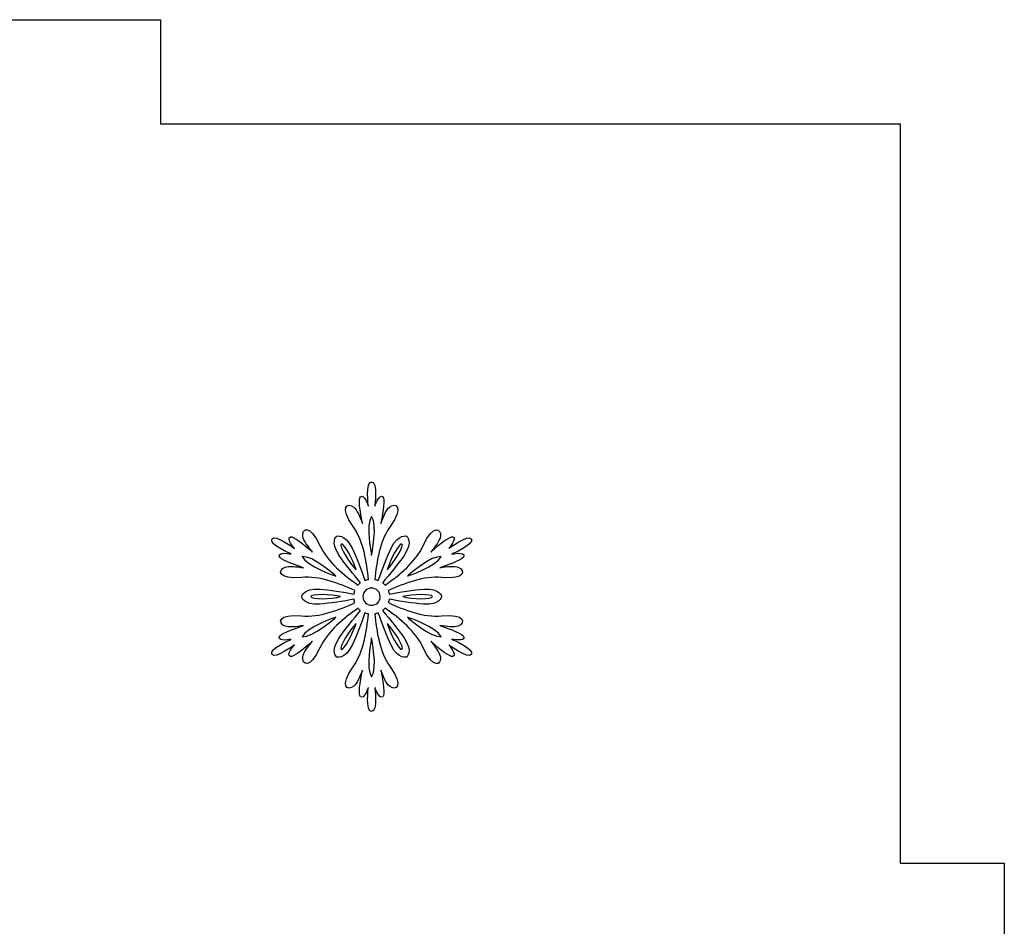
# Model space of a CAD drawing. Header units: millimetres. Extents: x -91 to 82, y -170 to 150.
# Tile 49 of 80: x -77 to -67, y -13 to -4. Entities that reach past the tile are written whole.
import ezdxf

# ---------------------------------------------------------------- set-up
doc = ezdxf.new("R2010")
doc.units = ezdxf.units.MM
doc.header["$MEASUREMENT"] = 0
doc.layers.add('Layer 1', color=7, linetype='Continuous')

msp = doc.modelspace()

# ---------------------------------------------------------------- linework, layer by layer
at = {"layer": 'Layer 1', "color": 31}
msp.add_open_spline([(-67.103, -12.0405), (-67.103, -12.0405), (-68.1016, -12.0405), (-68.1016, -12.0405), (-68.1016, -12.0405), (-68.1016, -12.0405), (-68.1016, -4.9552), (-68.1016, -4.9552), (-68.1016, -4.9552), (-68.1016, -4.9552), (-75.1857, -4.9552), (-75.1857, -4.9552), (-75.1857, -4.9552), (-75.1857, -4.9552), (-75.1857, -3.9566), (-75.1857, -3.9566), (-75.1857, -3.9566), (-75.1857, -3.9566), (-82.9692, -3.9566), (-82.9692, -3.9566), (-82.9692, -3.9566), (-82.9692, -3.9566), (-82.9692, -4.9552), (-82.9692, -4.9552), (-82.9692, -4.9552), (-82.9692, -4.9552), (-90.0545, -4.9552), (-90.0545, -4.9552), (-90.0545, -4.9552), (-90.0545, -4.9552), (-90.0545, -12.0405), (-90.0545, -12.0405), (-90.0545, -12.0405), (-90.0545, -12.0405), (-91.0531, -12.0405), (-91.0531, -12.0405), (-91.0531, -12.0405), (-91.0531, -12.0405), (-91.0531, -19.824), (-91.0531, -19.824), (-91.0531, -19.824), (-91.0531, -19.824), (-90.0545, -19.824), (-90.0545, -19.824), (-90.0545, -19.824), (-90.0545, -19.824), (-90.0545, -26.9081), (-90.0545, -26.9081), (-90.0545, -26.9081), (-90.0545, -26.9081), (-82.9692, -26.9081), (-82.9692, -26.9081), (-82.9692, -26.9081), (-82.9692, -26.9081), (-82.9692, -27.9067), (-82.9692, -27.9067), (-82.9692, -27.9067), (-82.9692, -27.9067), (-75.1857, -27.9067), (-75.1857, -27.9067), (-75.1857, -27.9067), (-75.1857, -27.9067), (-75.1857, -26.9081), (-75.1857, -26.9081), (-75.1857, -26.9081), (-75.1857, -26.9081), (-68.1016, -26.9081), (-68.1016, -26.9081), (-68.1016, -26.9081), (-68.1016, -26.9081), (-68.1016, -19.824), (-68.1016, -19.824), (-68.1016, -19.824), (-68.1016, -19.824), (-67.103, -19.824), (-67.103, -19.824), (-67.103, -19.824), (-67.103, -19.824), (-67.103, -12.0405), (-67.103, -12.0405)], degree=3, knots=[0, 0, 0, 0, 0.047619, 0.047619, 0.047619, 0.047619, 0.095238, 0.095238, 0.095238, 0.095238, 0.142857, 0.142857, 0.142857, 0.142857, 0.190476, 0.190476, 0.190476, 0.190476, 0.238095, 0.238095, 0.238095, 0.238095, 0.285714, 0.285714, 0.285714, 0.285714, 0.333333, 0.333333, 0.333333, 0.333333, 0.380952, 0.380952, 0.380952, 0.380952, 0.428571, 0.428571, 0.428571, 0.428571, 0.47619, 0.47619, 0.47619, 0.47619, 0.52381, 0.52381, 0.52381, 0.52381, 0.571429, 0.571429, 0.571429, 0.571429, 0.619048, 0.619048, 0.619048, 0.619048, 0.666667, 0.666667, 0.666667, 0.666667, 0.714286, 0.714286, 0.714286, 0.714286, 0.761905, 0.761905, 0.761905, 0.761905, 0.809524, 0.809524, 0.809524, 0.809524, 0.857143, 0.857143, 0.857143, 0.857143, 0.904762, 0.904762, 0.904762, 0.904762, 1, 1, 1, 1], dxfattribs=at)
at = {"layer": 'Layer 1', "color": 36}
for points, knots in [([(-72.3953, -9.8954), (-72.3953, -9.8954), (-72.2674, -9.9212), (-72.2803, -9.8743), (-72.2803, -9.8743), (-72.2885, -9.845), (-72.3918, -9.8051), (-72.5115, -9.764), (-72.5115, -9.764), (-72.4446, -9.7746), (-72.3707, -9.7839), (-72.3355, -9.7699), (-72.3355, -9.7699), (-72.2639, -9.7406), (-72.2627, -9.649), (-72.4939, -9.6713), (-72.4939, -9.6713), (-72.6652, -9.6877), (-72.853, -9.6138), (-73.0044, -9.5446), (-73.0044, -9.5446), (-73.0009, -9.534), (-72.9974, -9.5235), (-72.9962, -9.5117), (-72.9962, -9.5117), (-72.8976, -9.5293), (-72.7603, -9.5516), (-72.6676, -9.5586), (-72.6676, -9.5586), (-72.5045, -9.5703), (-72.4951, -9.487), (-72.4951, -9.487), (-72.4951, -9.487), (-72.4951, -9.487), (-72.5045, -9.4037), (-72.6676, -9.4154), (-72.6676, -9.4154), (-72.7615, -9.4224), (-72.8976, -9.4447), (-72.9962, -9.4623), (-72.9962, -9.4623), (-72.9974, -9.4517), (-73.0009, -9.44), (-73.0044, -9.4294), (-73.0044, -9.4294), (-72.853, -9.3602), (-72.6641, -9.2862), (-72.4939, -9.3027), (-72.4939, -9.3027), (-72.2627, -9.325), (-72.2627, -9.2335), (-72.3355, -9.2041), (-72.3355, -9.2041), (-72.3719, -9.19), (-72.4458, -9.1982), (-72.5115, -9.21), (-72.5115, -9.21), (-72.3906, -9.1689), (-72.2874, -9.129), (-72.2803, -9.0997), (-72.2803, -9.0997), (-72.2686, -9.0516), (-72.3953, -9.0786), (-72.3953, -9.0786), (-72.3953, -9.0786), (-72.3953, -9.0786), (-72.1794, -8.9871), (-72.2087, -8.9354), (-72.2087, -8.9354), (-72.238, -8.8838), (-72.4258, -9.0246), (-72.4258, -9.0246), (-72.4258, -9.0246), (-72.4258, -9.0246), (-72.3401, -8.9272), (-72.3871, -8.9143), (-72.3871, -8.9143), (-72.4164, -8.9061), (-72.5033, -8.9753), (-72.5983, -9.0598), (-72.5983, -9.0598), (-72.5561, -9.007), (-72.5103, -8.9483), (-72.5056, -8.9096), (-72.5056, -8.9096), (-72.495, -8.8333), (-72.5737, -8.7864), (-72.6699, -8.9976), (-72.6699, -8.9976), (-72.7415, -9.1537), (-72.8987, -9.2804), (-73.0348, -9.3766), (-73.0348, -9.3766), (-73.0418, -9.3684), (-73.0501, -9.3602), (-73.0594, -9.3531), (-73.0594, -9.3531), (-72.9949, -9.2768), (-72.9069, -9.17), (-72.854, -9.0926), (-72.854, -9.0926), (-72.7625, -8.9577), (-72.8294, -8.9084), (-72.8294, -8.9084), (-72.8294, -8.9084), (-72.8294, -8.9084), (-72.9057, -8.8755), (-72.9773, -9.0222), (-72.9773, -9.0222), (-73.0184, -9.1067), (-73.0665, -9.2358), (-73.1005, -9.3308), (-73.1005, -9.3308), (-73.1111, -9.3261), (-73.1216, -9.3238), (-73.1334, -9.3214), (-73.1334, -9.3214), (-73.1181, -9.1559), (-73.0876, -8.9553), (-72.9879, -8.8156), (-72.9879, -8.8156), (-72.853, -8.6267), (-72.9327, -8.5809), (-72.9938, -8.629), (-72.9938, -8.629), (-73.0243, -8.6525), (-73.0536, -8.7217), (-73.0771, -8.7851), (-73.0771, -8.7851), (-73.0525, -8.6607), (-73.0349, -8.5504), (-73.0572, -8.5293), (-73.0572, -8.5293), (-73.0924, -8.4953), (-73.1335, -8.6185), (-73.1335, -8.6185), (-73.1335, -8.6185), (-73.1335, -8.6185), (-73.1053, -8.3862), (-73.1652, -8.3862), (-73.1652, -8.3862), (-73.225, -8.3862), (-73.1957, -8.6185), (-73.1957, -8.6185), (-73.1957, -8.6185), (-73.1957, -8.6185), (-73.2368, -8.4953), (-73.272, -8.5293), (-73.272, -8.5293), (-73.2943, -8.5504), (-73.2767, -8.6607), (-73.2521, -8.7851), (-73.2521, -8.7851), (-73.2756, -8.7217), (-73.3049, -8.6537), (-73.3354, -8.629), (-73.3354, -8.629), (-73.3964, -8.5809), (-73.4762, -8.6267), (-73.3413, -8.8156), (-73.3413, -8.8156), (-73.2416, -8.9552), (-73.211, -9.1559), (-73.1958, -9.3214), (-73.1958, -9.3214), (-73.2064, -9.3237), (-73.2181, -9.3261), (-73.2287, -9.3308), (-73.2287, -9.3308), (-73.2627, -9.2358), (-73.312, -9.1067), (-73.3519, -9.0222), (-73.3519, -9.0222), (-73.4223, -8.8755), (-73.4998, -8.9084), (-73.4998, -8.9084), (-73.4998, -8.9084), (-73.4998, -8.9084), (-73.5667, -8.9577), (-73.4752, -9.0926), (-73.4752, -9.0926), (-73.4224, -9.17), (-73.3356, -9.2768), (-73.2698, -9.3531), (-73.2698, -9.3531), (-73.2792, -9.3601), (-73.2874, -9.3684), (-73.2944, -9.3766), (-73.2944, -9.3766), (-73.4305, -9.2804), (-73.5878, -9.1536), (-73.6593, -8.9976), (-73.6593, -8.9976), (-73.7555, -8.7864), (-73.8341, -8.8321), (-73.8236, -8.9096), (-73.8236, -8.9096), (-73.8177, -8.9483), (-73.7731, -9.007), (-73.7309, -9.0598), (-73.7309, -9.0598), (-73.8259, -8.9765), (-73.9128, -8.9061), (-73.9421, -8.9143), (-73.9421, -8.9143), (-73.989, -8.9272), (-73.9034, -9.0246), (-73.9034, -9.0246), (-73.9034, -9.0246), (-73.9034, -9.0246), (-74.0912, -8.8838), (-74.1205, -8.9354), (-74.1205, -8.9354), (-74.1498, -8.987), (-73.9339, -9.0786), (-73.9339, -9.0786), (-73.9339, -9.0786), (-73.9339, -9.0786), (-74.0606, -9.0528), (-74.0489, -9.0997), (-74.0489, -9.0997), (-74.0419, -9.129), (-73.9374, -9.1689), (-73.8177, -9.21), (-73.8177, -9.21), (-73.8846, -9.1994), (-73.9585, -9.1901), (-73.9937, -9.2041), (-73.9937, -9.2041), (-74.0653, -9.2334), (-74.0665, -9.325), (-73.8353, -9.3027), (-73.8353, -9.3027), (-73.664, -9.2863), (-73.4762, -9.3602), (-73.3248, -9.4294), (-73.3248, -9.4294), (-73.3283, -9.44), (-73.3318, -9.4505), (-73.333, -9.4623), (-73.333, -9.4623), (-73.4316, -9.4447), (-73.5689, -9.4212), (-73.6616, -9.4154), (-73.6616, -9.4154), (-73.8247, -9.4037), (-73.8341, -9.487), (-73.8341, -9.487), (-73.8341, -9.487), (-73.8341, -9.487), (-73.8247, -9.5703), (-73.6616, -9.5586), (-73.6616, -9.5586), (-73.5677, -9.5516), (-73.4316, -9.5293), (-73.333, -9.5117), (-73.333, -9.5117), (-73.3318, -9.5223), (-73.3283, -9.534), (-73.3248, -9.5446), (-73.3248, -9.5446), (-73.4762, -9.6138), (-73.6651, -9.6878), (-73.8353, -9.6713), (-73.8353, -9.6713), (-74.0665, -9.649), (-74.0665, -9.7405), (-73.9937, -9.7699), (-73.9937, -9.7699), (-73.9573, -9.7852), (-73.8834, -9.7758), (-73.8177, -9.764), (-73.8177, -9.764), (-73.9386, -9.8051), (-74.0418, -9.8438), (-74.0489, -9.8743), (-74.0489, -9.8743), (-74.0606, -9.9224), (-73.9339, -9.8954), (-73.9339, -9.8954), (-73.9339, -9.8954), (-73.9339, -9.8954), (-74.1498, -9.9869), (-74.1205, -10.0386), (-74.1205, -10.0386), (-74.0912, -10.0902), (-73.9034, -9.9494), (-73.9034, -9.9494), (-73.9034, -9.9494), (-73.9034, -9.9494), (-73.9902, -10.0468), (-73.9421, -10.0597), (-73.9421, -10.0597), (-73.9128, -10.0679), (-73.8259, -9.9987), (-73.7309, -9.9142), (-73.7309, -9.9142), (-73.7731, -9.967), (-73.8189, -10.0257), (-73.8236, -10.0644), (-73.8236, -10.0644), (-73.8342, -10.1407), (-73.7555, -10.1876), (-73.6593, -9.9764), (-73.6593, -9.9764), (-73.5877, -9.8203), (-73.4305, -9.6936), (-73.2944, -9.5974), (-73.2944, -9.5974), (-73.2874, -9.6068), (-73.2791, -9.6138), (-73.2698, -9.6209), (-73.2698, -9.6209), (-73.3355, -9.6983), (-73.4223, -9.804), (-73.4752, -9.8814), (-73.4752, -9.8814), (-73.5667, -10.0163), (-73.4998, -10.0656), (-73.4998, -10.0656), (-73.4998, -10.0656), (-73.4998, -10.0656), (-73.4235, -10.0985), (-73.3519, -9.9518), (-73.3519, -9.9518), (-73.3108, -9.8673), (-73.2627, -9.7382), (-73.2287, -9.6432), (-73.2287, -9.6432), (-73.2181, -9.6467), (-73.2076, -9.6502), (-73.1958, -9.6526), (-73.1958, -9.6526), (-73.2111, -9.8181), (-73.2416, -10.0187), (-73.3413, -10.1584), (-73.3413, -10.1584), (-73.4762, -10.3473), (-73.3965, -10.3931), (-73.3354, -10.345), (-73.3354, -10.345), (-73.3049, -10.3215), (-73.2756, -10.2523), (-73.2521, -10.1901), (-73.2521, -10.1901), (-73.2767, -10.3145), (-73.2943, -10.4236), (-73.272, -10.4459), (-73.272, -10.4459), (-73.2368, -10.4799), (-73.1957, -10.3567), (-73.1957, -10.3567), (-73.1957, -10.3567), (-73.1957, -10.3567), (-73.225, -10.589), (-73.1652, -10.589), (-73.1652, -10.589), (-73.1054, -10.589), (-73.1335, -10.3567), (-73.1335, -10.3567), (-73.1335, -10.3567), (-73.1335, -10.3567), (-73.0924, -10.4799), (-73.0572, -10.4459), (-73.0572, -10.4459), (-73.0349, -10.4248), (-73.0525, -10.3145), (-73.0771, -10.1901), (-73.0771, -10.1901), (-73.0536, -10.2535), (-73.0243, -10.3215), (-72.9938, -10.345), (-72.9938, -10.345), (-72.9328, -10.3931), (-72.853, -10.3473), (-72.9879, -10.1584), (-72.9879, -10.1584), (-73.0876, -10.0188), (-73.1182, -9.8181), (-73.1334, -9.6526), (-73.1334, -9.6526), (-73.1228, -9.6503), (-73.1111, -9.6467), (-73.1005, -9.6432), (-73.1005, -9.6432), (-73.0665, -9.7382), (-73.0172, -9.8673), (-72.9773, -9.9518), (-72.9773, -9.9518), (-72.9057, -10.0985), (-72.8294, -10.0656), (-72.8294, -10.0656), (-72.8294, -10.0656), (-72.8294, -10.0656), (-72.7625, -10.0163), (-72.854, -9.8814), (-72.854, -9.8814), (-72.9068, -9.804), (-72.9936, -9.6972), (-73.0594, -9.6209), (-73.0594, -9.6209), (-73.05, -9.6139), (-73.0418, -9.6056), (-73.0348, -9.5974), (-73.0348, -9.5974), (-72.8987, -9.6936), (-72.7414, -9.8204), (-72.6699, -9.9764), (-72.6699, -9.9764), (-72.5737, -10.1876), (-72.4951, -10.1419), (-72.5056, -10.0644), (-72.5056, -10.0644), (-72.5115, -10.0268), (-72.5561, -9.967), (-72.5983, -9.9142), (-72.5983, -9.9142), (-72.5033, -9.9975), (-72.4164, -10.0679), (-72.3871, -10.0597), (-72.3871, -10.0597), (-72.3402, -10.0456), (-72.4258, -9.9494), (-72.4258, -9.9494), (-72.4258, -9.9494), (-72.4258, -9.9494), (-72.238, -10.0902), (-72.2087, -10.0386), (-72.2087, -10.0386), (-72.1794, -9.9869), (-72.3953, -9.8954), (-72.3953, -9.8954)], [0, 0, 0, 0, 0.009174, 0.009174, 0.009174, 0.009174, 0.018349, 0.018349, 0.018349, 0.018349, 0.027523, 0.027523, 0.027523, 0.027523, 0.036697, 0.036697, 0.036697, 0.036697, 0.045872, 0.045872, 0.045872, 0.045872, 0.055046, 0.055046, 0.055046, 0.055046, 0.06422, 0.06422, 0.06422, 0.06422, 0.073394, 0.073394, 0.073394, 0.073394, 0.082569, 0.082569, 0.082569, 0.082569, 0.091743, 0.091743, 0.091743, 0.091743, 0.100917, 0.100917, 0.100917, 0.100917, 0.110092, 0.110092, 0.110092, 0.110092, 0.119266, 0.119266, 0.119266, 0.119266, 0.12844, 0.12844, 0.12844, 0.12844, 0.137615, 0.137615, 0.137615, 0.137615, 0.146789, 0.146789, 0.146789, 0.146789, 0.155963, 0.155963, 0.155963, 0.155963, 0.165138, 0.165138, 0.165138, 0.165138, 0.174312, 0.174312, 0.174312, 0.174312, 0.183486, 0.183486, 0.183486, 0.183486, 0.192661, 0.192661, 0.192661, 0.192661, 0.201835, 0.201835, 0.201835, 0.201835, 0.211009, 0.211009, 0.211009, 0.211009, 0.220183, 0.220183, 0.220183, 0.220183, 0.229358, 0.229358, 0.229358, 0.229358, 0.238532, 0.238532, 0.238532, 0.238532, 0.247706, 0.247706, 0.247706, 0.247706, 0.256881, 0.256881, 0.256881, 0.256881, 0.266055, 0.266055, 0.266055, 0.266055, 0.275229, 0.275229, 0.275229, 0.275229, 0.284404, 0.284404, 0.284404, 0.284404, 0.293578, 0.293578, 0.293578, 0.293578, 0.302752, 0.302752, 0.302752, 0.302752, 0.311927, 0.311927, 0.311927, 0.311927, 0.321101, 0.321101, 0.321101, 0.321101, 0.330275, 0.330275, 0.330275, 0.330275, 0.33945, 0.33945, 0.33945, 0.33945, 0.348624, 0.348624, 0.348624, 0.348624, 0.357798, 0.357798, 0.357798, 0.357798, 0.366972, 0.366972, 0.366972, 0.366972, 0.376147, 0.376147, 0.376147, 0.376147, 0.385321, 0.385321, 0.385321, 0.385321, 0.394495, 0.394495, 0.394495, 0.394495, 0.40367, 0.40367, 0.40367, 0.40367, 0.412844, 0.412844, 0.412844, 0.412844, 0.422018, 0.422018, 0.422018, 0.422018, 0.431193, 0.431193, 0.431193, 0.431193, 0.440367, 0.440367, 0.440367, 0.440367, 0.449541, 0.449541, 0.449541, 0.449541, 0.458716, 0.458716, 0.458716, 0.458716, 0.46789, 0.46789, 0.46789, 0.46789, 0.477064, 0.477064, 0.477064, 0.477064, 0.486239, 0.486239, 0.486239, 0.486239, 0.495413, 0.495413, 0.495413, 0.495413, 0.504587, 0.504587, 0.504587, 0.504587, 0.513761, 0.513761, 0.513761, 0.513761, 0.522936, 0.522936, 0.522936, 0.522936, 0.53211, 0.53211, 0.53211, 0.53211, 0.541284, 0.541284, 0.541284, 0.541284, 0.550459, 0.550459, 0.550459, 0.550459, 0.559633, 0.559633, 0.559633, 0.559633, 0.568807, 0.568807, 0.568807, 0.568807, 0.577982, 0.577982, 0.577982, 0.577982, 0.587156, 0.587156, 0.587156, 0.587156, 0.59633, 0.59633, 0.59633, 0.59633, 0.605505, 0.605505, 0.605505, 0.605505, 0.614679, 0.614679, 0.614679, 0.614679, 0.623853, 0.623853, 0.623853, 0.623853, 0.633028, 0.633028, 0.633028, 0.633028, 0.642202, 0.642202, 0.642202, 0.642202, 0.651376, 0.651376, 0.651376, 0.651376, 0.66055, 0.66055, 0.66055, 0.66055, 0.669725, 0.669725, 0.669725, 0.669725, 0.678899, 0.678899, 0.678899, 0.678899, 0.688073, 0.688073, 0.688073, 0.688073, 0.697248, 0.697248, 0.697248, 0.697248, 0.706422, 0.706422, 0.706422, 0.706422, 0.715596, 0.715596, 0.715596, 0.715596, 0.724771, 0.724771, 0.724771, 0.724771, 0.733945, 0.733945, 0.733945, 0.733945, 0.743119, 0.743119, 0.743119, 0.743119, 0.752294, 0.752294, 0.752294, 0.752294, 0.761468, 0.761468, 0.761468, 0.761468, 0.770642, 0.770642, 0.770642, 0.770642, 0.779817, 0.779817, 0.779817, 0.779817, 0.788991, 0.788991, 0.788991, 0.788991, 0.798165, 0.798165, 0.798165, 0.798165, 0.807339, 0.807339, 0.807339, 0.807339, 0.816514, 0.816514, 0.816514, 0.816514, 0.825688, 0.825688, 0.825688, 0.825688, 0.834862, 0.834862, 0.834862, 0.834862, 0.844037, 0.844037, 0.844037, 0.844037, 0.853211, 0.853211, 0.853211, 0.853211, 0.862385, 0.862385, 0.862385, 0.862385, 0.87156, 0.87156, 0.87156, 0.87156, 0.880734, 0.880734, 0.880734, 0.880734, 0.889908, 0.889908, 0.889908, 0.889908, 0.899083, 0.899083, 0.899083, 0.899083, 0.908257, 0.908257, 0.908257, 0.908257, 0.917431, 0.917431, 0.917431, 0.917431, 0.926606, 0.926606, 0.926606, 0.926606, 0.93578, 0.93578, 0.93578, 0.93578, 0.944954, 0.944954, 0.944954, 0.944954, 0.954128, 0.954128, 0.954128, 0.954128, 0.963303, 0.963303, 0.963303, 0.963303, 0.972477, 0.972477, 0.972477, 0.972477, 0.981651, 0.981651, 0.981651, 0.981651, 1, 1, 1, 1]), ([(-73.1651, -8.7196), (-73.1041, -8.7947), (-73.1651, -9.0916), (-73.1651, -9.0916), (-73.1651, -9.0916), (-73.1651, -9.0916), (-73.2261, -8.7947), (-73.1651, -8.7196)], [0, 0, 0, 0, 0.333333, 0.333333, 0.333333, 0.333333, 1, 1, 1, 1]), ([(-73.4561, -8.9825), (-73.4303, -8.9672), (-73.3376, -9.1444), (-73.3141, -9.2301), (-73.3141, -9.2301), (-73.3751, -9.1643), (-73.4819, -8.9977), (-73.4561, -8.9825)], [0, 0, 0, 0, 0.333333, 0.333333, 0.333333, 0.333333, 1, 1, 1, 1]), ([(-72.874, -8.9825), (-72.8482, -8.9978), (-72.955, -9.1656), (-73.016, -9.2301), (-73.016, -9.2301), (-72.9914, -9.1432), (-72.8999, -8.9672), (-72.874, -8.9825)], [0, 0, 0, 0, 0.333333, 0.333333, 0.333333, 0.333333, 1, 1, 1, 1]), ([(-73.8292, -9.1033), (-73.733, -9.088), (-73.5065, -9.2899), (-73.5065, -9.2899), (-73.5065, -9.2899), (-73.5065, -9.2899), (-73.794, -9.1937), (-73.8292, -9.1033)], [0, 0, 0, 0, 0.333333, 0.333333, 0.333333, 0.333333, 1, 1, 1, 1]), ([(-72.4997, -9.1033), (-72.5349, -9.1937), (-72.8224, -9.2899), (-72.8224, -9.2899), (-72.8224, -9.2899), (-72.8224, -9.2899), (-72.5959, -9.0881), (-72.4997, -9.1033)], [0, 0, 0, 0, 0.333333, 0.333333, 0.333333, 0.333333, 1, 1, 1, 1]), ([(-73.1651, -9.5692), (-73.2109, -9.5692), (-73.2472, -9.5328), (-73.2472, -9.4871), (-73.2472, -9.4871), (-73.2472, -9.4413), (-73.2108, -9.405), (-73.1651, -9.405), (-73.1651, -9.405), (-73.1193, -9.405), (-73.083, -9.4414), (-73.083, -9.4871), (-73.083, -9.4871), (-73.0817, -9.5328), (-73.1193, -9.5692), (-73.1651, -9.5692)], [0, 0, 0, 0, 0.2, 0.2, 0.2, 0.2, 0.4, 0.4, 0.4, 0.4, 0.6, 0.6, 0.6, 0.6, 1, 1, 1, 1]), ([(-73.7471, -9.487), (-73.7471, -9.4565), (-73.5488, -9.4659), (-73.462, -9.487), (-73.462, -9.487), (-73.5488, -9.5082), (-73.7471, -9.5176), (-73.7471, -9.487)], [0, 0, 0, 0, 0.333333, 0.333333, 0.333333, 0.333333, 1, 1, 1, 1]), ([(-72.5819, -9.487), (-72.5819, -9.5175), (-72.7802, -9.5081), (-72.867, -9.487), (-72.867, -9.487), (-72.7802, -9.4659), (-72.5819, -9.4565), (-72.5819, -9.487)], [0, 0, 0, 0, 0.333333, 0.333333, 0.333333, 0.333333, 1, 1, 1, 1]), ([(-73.8292, -9.8708), (-73.794, -9.7804), (-73.5065, -9.6842), (-73.5065, -9.6842), (-73.5065, -9.6842), (-73.5065, -9.6842), (-73.733, -9.886), (-73.8292, -9.8708)], [0, 0, 0, 0, 0.333333, 0.333333, 0.333333, 0.333333, 1, 1, 1, 1]), ([(-72.8224, -9.6842), (-72.8224, -9.6842), (-72.5349, -9.7804), (-72.4997, -9.8708), (-72.4997, -9.8708), (-72.5959, -9.886), (-72.8224, -9.6842), (-72.8224, -9.6842)], [0, 0, 0, 0, 0.333333, 0.333333, 0.333333, 0.333333, 1, 1, 1, 1]), ([(-73.4561, -9.9916), (-73.4819, -9.9763), (-73.3751, -9.8085), (-73.3141, -9.7452), (-73.3141, -9.7452), (-73.3387, -9.8297), (-73.4303, -10.0069), (-73.4561, -9.9916)], [0, 0, 0, 0, 0.333333, 0.333333, 0.333333, 0.333333, 1, 1, 1, 1]), ([(-72.874, -9.9916), (-72.8998, -10.0069), (-72.9913, -9.8297), (-73.016, -9.7452), (-73.016, -9.7452), (-72.9538, -9.8086), (-72.8471, -9.9764), (-72.874, -9.9916)], [0, 0, 0, 0, 0.333333, 0.333333, 0.333333, 0.333333, 1, 1, 1, 1]), ([(-73.1651, -10.2545), (-73.2261, -10.1794), (-73.1651, -9.8825), (-73.1651, -9.8825), (-73.1651, -9.8825), (-73.1651, -9.8825), (-73.104, -10.1782), (-73.1651, -10.2545)], [0, 0, 0, 0, 0.333333, 0.333333, 0.333333, 0.333333, 1, 1, 1, 1])]:
    msp.add_open_spline(points, degree=3, knots=knots, dxfattribs=at)

doc.saveas('drawing.dxf')
